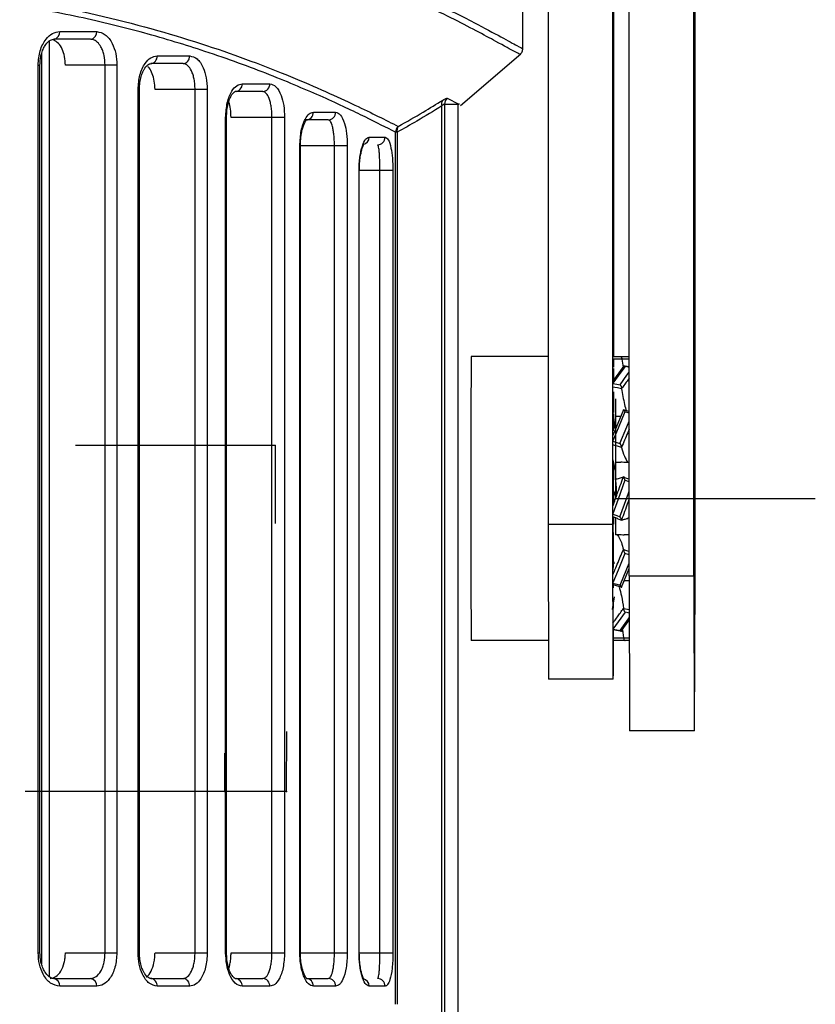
# Model space of a CAD drawing. Header units: millimetres. Extents: x -186 to 167, y -17 to 277.
# Tile 11 of 44: x -38 to -8, y 67 to 105. Entities that reach past the tile are written whole.
import ezdxf

# ---------------------------------------------------------------- set-up
doc = ezdxf.new("R2010")
doc.units = ezdxf.units.MM
doc.header["$PDSIZE"] = -1

msp = doc.modelspace()

# ---------------------------------------------------------------- linework, layer by layer
at = {"color": 7, "linetype": 'Continuous', "lineweight": 25}
for p, q in [((-14.788, 83.358), (-14.788, 172.358)), ((-12.288, 83.358), (-12.288, 172.358)), ((-12.238, 83.358), (-12.238, 172.358)), ((-17.935, 135.858), (-17.935, 85.358)), ((-15.435, 135.858), (-15.435, 85.358)), ((-15.391, 135.858), (-15.391, 91.858)), ((-18.913, 103.797), (-18.913, 133.858)), ((-36.854, 104.454), (-35.422, 104.454)), ((-37.27, 104.067), (-37.27, 67.845)), ((-35.662, 104.154), (-37.087, 104.154)), ((-37.561, 103.587), (-37.561, 68.325)), ((-33.079, 103.511), (-31.82, 103.511)), ((-21.331, 101.584), (-18.992, 103.592)), ((-37.691, 68.758), (-37.691, 103.154)), ((-37.691, 103.154), (-37.62, 103.154)), ((-37.62, 68.758), (-37.62, 103.154)), ((-34.64, 103.154), (-36.634, 103.154)), ((-35.096, 68.758), (-35.096, 103.154)), ((-34.64, 103.154), (-34.64, 68.758)), ((-32.077, 103.211), (-33.33, 103.211)), ((-29.789, 102.429), (-28.716, 102.429)), ((-33.82, 68.758), (-33.82, 102.211)), ((-33.82, 102.211), (-33.767, 102.211)), ((-33.767, 68.758), (-33.767, 102.211)), ((-31.137, 102.211), (-33.162, 102.211)), ((-31.611, 68.758), (-31.611, 102.211)), ((-31.137, 102.211), (-31.137, 68.758)), ((-28.988, 102.129), (-30.056, 102.129)), ((-22.05, 66.071), (-22.05, 101.569)), ((-21.943, 101.642), (-21.943, 66.071)), ((-21.943, 101.642), (-21.467, 101.638)), ((-21.943, 101.642), (-21.388, 101.64)), ((-21.838, 101.869), (-21.388, 101.64)), ((-21.413, 66.071), (-21.413, 101.638)), ((-21.369, 101.637), (-21.413, 101.637)), ((-21.378, 101.638), (-21.388, 101.64)), ((-30.426, 68.758), (-30.426, 101.129)), ((-30.426, 101.129), (-30.39, 101.129)), ((-30.39, 68.758), (-30.39, 101.129)), ((-28.142, 101.129), (-30.216, 101.129)), ((-28.63, 68.758), (-28.63, 101.129)), ((-28.142, 101.129), (-28.142, 68.758)), ((-27.027, 101.331), (-26.163, 101.331)), ((-26.447, 101.031), (-27.307, 101.031)), ((-24.865, 100.364), (-24.247, 100.364)), ((-23.842, 66.758), (-23.842, 100.552)), ((-23.78, 100.552), (-23.842, 100.552)), ((-23.78, 100.552), (-23.78, 66.758)), ((-27.551, 68.758), (-27.551, 100.031)), ((-25.712, 100.031), (-27.551, 100.031)), ((-27.528, 68.758), (-27.528, 100.031)), ((-26.211, 68.758), (-26.211, 100.031)), ((-25.712, 100.031), (-25.712, 68.758)), ((-25.257, 68.758), (-25.257, 99.064)), ((-23.942, 99.064), (-25.257, 99.064)), ((-25.246, 68.758), (-25.246, 99.064)), ((-24.45, 68.758), (-24.45, 99.064)), ((-23.942, 99.064), (-23.942, 68.758)), ((-17.935, 91.858), (-20.913, 91.858)), ((-15.414, 91.858), (-14.788, 91.858)), ((-15.391, 91.757), (-15.391, 91.442)), ((-15.076, 91.755), (-15.029, 91.452)), ((-14.991, 91.497), (-15.42, 90.907)), ((-15.391, 91.394), (-15.391, 90.948)), ((-14.788, 91.461), (-15.023, 91.503)), ((-15.391, 90.49), (-15.391, 89.692)), ((-15.01, 89.79), (-15.425, 88.8)), ((-15.319, 89.014), (-15.411, 89.686)), ((-15.031, 89.708), (-15.012, 89.781)), ((-14.788, 89.724), (-15.021, 89.797)), ((-15.005, 89.803), (-15.01, 89.791)), ((-15.391, 89.638), (-15.391, 89.529)), ((-15.391, 89.292), (-15.391, 89.088)), ((-15.32, 89.548), (-15.321, 89.066)), ((-15.32, 89.548), (-15.112, 89.548)), ((-15.314, 89.066), (-15.321, 89.066)), ((-15.321, 89.066), (-15.321, 89.049)), ((-15.321, 87.458), (-15.42, 87.891)), ((-15.323, 87.767), (-15.115, 87.767)), ((-14.842, 87.767), (-14.788, 87.767)), ((-15.391, 87.626), (-15.391, 87.076)), ((-15.254, 87.108), (-15.323, 87.108)), ((-15.322, 87.108), (-15.322, 86.804)), ((-15.305, 86.358), (-15.305, 87.119)), ((-14.966, 87.177), (-15.016, 87.195)), ((-15.391, 86.635), (-15.391, 86.154)), ((-15.304, 86.984), (-15.281, 86.459)), ((-14.788, 86.352), (-14.818, 86.268)), ((-15.421, 85.631), (-15.417, 83.589)), ((-15.409, 83.616), (-15.405, 85.622)), ((-15.391, 85.63), (-15.391, 85.358)), ((-15.227, 85.571), (-15.085, 85.52)), ((-14.842, 85.608), (-14.788, 85.608)), ((-17.935, 85.358), (-15.435, 85.358)), ((-17.935, 85.358), (-17.92, 79.358)), ((-15.435, 85.358), (-15.42, 79.358)), ((-15.254, 84.949), (-15.323, 84.949)), ((-14.788, 84.949), (-14.98, 84.949)), ((-15.401, 83.92), (-15.37, 83.846)), ((-15.086, 82.927), (-14.788, 83.644)), ((-14.788, 83.358), (-12.288, 83.358)), ((-14.788, 83.358), (-14.773, 77.358)), ((-12.288, 83.358), (-12.273, 77.358)), ((-12.253, 77.358), (-12.238, 83.358)), ((-15.424, 83.027), (-15.076, 82.918)), ((-15.394, 83.055), (-15.415, 82.899)), ((-15.392, 82.934), (-15.392, 83.055)), ((-15.085, 82.935), (-15.113, 82.943)), ((-15.092, 82.913), (-15.087, 82.925)), ((-14.987, 83.168), (-14.977, 83.167)), ((-14.788, 83.167), (-14.977, 83.167)), ((-15.375, 82.542), (-15.445, 82.055)), ((-15.393, 82.109), (-15.393, 82.355)), ((-15.418, 81.276), (-15.063, 81.212)), ((-15.095, 81.218), (-14.787, 81.647)), ((-15.046, 81.264), (-15.004, 80.96)), ((-17.93, 80.858), (-20.913, 80.858)), ((-14.786, 80.858), (-15.411, 80.858)), ((-15.406, 79.358), (-17.92, 79.358)), ((-12.253, 77.358), (-14.773, 77.358)), ((-37.691, 68.758), (-37.62, 68.758)), ((-36.634, 68.758), (-34.64, 68.758)), ((-33.82, 68.758), (-33.767, 68.758)), ((-33.162, 68.758), (-31.137, 68.758)), ((-30.426, 68.758), (-30.39, 68.758)), ((-30.216, 68.758), (-28.142, 68.758)), ((-27.551, 68.758), (-25.712, 68.758)), ((-25.257, 68.758), (-23.942, 68.758)), ((-37.087, 67.758), (-35.662, 67.758)), ((-33.33, 67.758), (-32.077, 67.758)), ((-30.056, 67.758), (-28.988, 67.758)), ((-27.307, 67.758), (-26.447, 67.758)), ((-35.422, 67.458), (-36.854, 67.458)), ((-31.82, 67.458), (-33.079, 67.458)), ((-28.716, 67.458), (-29.789, 67.458)), ((-26.163, 67.458), (-27.027, 67.458)), ((-24.247, 67.458), (-24.865, 67.458))]:
    msp.add_line(p, q, dxfattribs=at)
at = {"color": 7, "linetype": 'Continuous'}
for p, q in [((-15.313, 86.358), (-15.313, 90.225)), ((-28.513, 88.408), (-36.248, 88.408)), ((-28.513, 88.408), (-28.507, 85.391)), ((-15.313, 86.358), (-7.578, 86.358)), ((-28.063, 75.008), (-28.055, 77.325)), ((-30.463, 75.008), (-30.454, 76.489)), ((-30.463, 75.008), (-38.198, 75.008)), ((-28.063, 75.008), (-35.798, 75.008))]:
    msp.add_line(p, q, dxfattribs=at)
at = {"color": 7, "linetype": 'Continuous', "lineweight": 25, "flags": 128}
for points in [[(-15.076, 91.755), (-15.236, 91.756), (-15.34, 91.757), (-15.415, 91.757)], [(-14.947, 91.475), (-15.214, 91.107), (-15.421, 90.823)], [(-15.143, 90.767), (-14.875, 91.135), (-14.788, 91.255)], [(-14.788, 91.446), (-14.823, 91.453), (-14.947, 91.475)], [(-15.421, 90.817), (-15.267, 90.789), (-15.143, 90.767)], [(-15.083, 90.614), (-15.243, 90.643), (-15.346, 90.662), (-15.421, 90.676)], [(-14.952, 89.721), (-15.219, 89.083), (-15.425, 88.591)], [(-14.788, 89.67), (-14.828, 89.683), (-14.952, 89.721)], [(-15.418, 88.967), (-15.416, 89.412), (-15.413, 89.608)], [(-15.413, 89.608), (-15.41, 89.412), (-15.408, 88.976)], [(-15.147, 88.494), (-14.88, 89.132), (-14.788, 89.353)], [(-15.425, 88.581), (-15.271, 88.533), (-15.147, 88.494)], [(-15.087, 88.332), (-15.247, 88.382), (-15.35, 88.415), (-15.425, 88.439)], [(-15.323, 87.767), (-15.323, 87.686), (-15.323, 87.605), (-15.323, 87.523), (-15.323, 87.441), (-15.323, 87.358), (-15.323, 87.275), (-15.323, 87.192), (-15.323, 87.108)], [(-15.406, 87.671), (-15.405, 86.922), (-15.405, 86.11)], [(-14.955, 87.066), (-15.221, 86.33), (-15.427, 85.761)], [(-14.966, 87.177), (-14.855, 87.137), (-14.788, 87.112)], [(-14.788, 87.006), (-14.831, 87.021), (-14.955, 87.066)], [(-15.421, 86.063), (-15.421, 86.922), (-15.421, 86.994)], [(-15.148, 85.649), (-14.882, 86.386), (-14.788, 86.646)], [(-15.427, 85.75), (-15.272, 85.694), (-15.148, 85.649)], [(-15.227, 85.571), (-15.248, 85.579), (-15.351, 85.616), (-15.426, 85.643)], [(-15.323, 85.608), (-15.323, 85.524), (-15.323, 85.44), (-15.323, 85.357), (-15.323, 85.275), (-15.323, 85.192), (-15.323, 85.111), (-15.323, 85.029), (-15.323, 84.949)], [(-15.391, 83.686), (-15.391, 84.187), (-15.391, 85.042)], [(-15.014, 84.384), (-14.854, 84.333), (-14.788, 84.312)], [(-14.954, 84.221), (-15.219, 83.583), (-15.424, 83.091)], [(-14.788, 84.169), (-14.83, 84.183), (-14.954, 84.221)], [(-15.145, 82.994), (-14.88, 83.632), (-14.788, 83.854)], [(-15.424, 83.081), (-15.27, 83.033), (-15.145, 82.994)], [(-15.01, 82.102), (-14.85, 82.072), (-14.787, 82.06)], [(-14.95, 81.949), (-15.214, 81.581), (-15.418, 81.296)], [(-15.14, 81.24), (-14.875, 81.609), (-14.787, 81.731)], [(-14.787, 81.92), (-14.825, 81.926), (-14.95, 81.949)], [(-15.418, 81.29), (-15.264, 81.263), (-15.14, 81.24)], [(-15.004, 80.96), (-14.844, 80.959), (-14.786, 80.959)]]:
    msp.add_lwpolyline(points, dxfattribs=at)
at = {"color": 7, "linetype": 'Continuous', "lineweight": 25}
for centre, radius, start, end in [((-37.126, 104.424), 0.273, 278.058, 6.2523), ((-35.696, 104.427), 0.275, 277.0537, 5.6368), ((-33.357, 103.489), 0.279, 275.5084, 4.6103), ((-32.1, 103.491), 0.281, 274.7247, 4.0502), ((-30.073, 102.413), 0.285, 273.5257, 3.1374), ((-29.003, 102.415), 0.287, 272.9233, 2.6516), ((-21.814, 101.643), 0.248, 142.2345, 197.4752), ((-21.64, 101.64), 0.303, 130.846, 179.4786), ((-27.317, 101.322), 0.291, 272.0155, 1.8828), ((-26.455, 101.324), 0.293, 271.57, 1.4884), ((-23.537, 100.547), 0.305, 131.0271, 179.0955), ((-23.53, 100.622), 0.259, 143.1704, 195.6128), ((-25.163, 100.361), 0.298, 283.0873, 0.5535), ((-24.543, 100.361), 0.297, 270.6247, 0.6113), ((875.801, 86.358), 896.731, 179.64858, 180.35142), ((463.046, 86.358), 475.319, 179.62632, 180.37368), ((-487.572, 86.358), 475.319, 359.62632, 0.37368), ((-180.166, 81.246), 164.771, 359.34348, 0.00494), ((-37.126, 67.487), 0.273, 353.7477, 81.942), ((-35.696, 67.485), 0.275, 354.3632, 82.9463), ((-33.357, 67.48), 0.279, 355.3897, 84.4916), ((-32.1, 67.478), 0.281, 355.9498, 85.2753), ((-30.073, 67.473), 0.285, 356.8626, 86.4743), ((-29.003, 67.471), 0.287, 357.3484, 87.0767), ((-27.317, 67.467), 0.291, 358.1172, 87.9845), ((-26.455, 67.465), 0.293, 358.5116, 88.43), ((-25.162, 67.462), 0.297, 359.2415, 76.9612), ((-24.543, 67.461), 0.297, 359.3887, 89.3753)]:
    msp.add_arc(centre, radius, start, end, dxfattribs=at)
for points, knots in [([(-107.031, 107.952), (-105.336, 107.783), (-101.952, 107.446), (-96.773, 107.055), (-91.974, 106.815), (-87.594, 106.712), (-83.632, 106.711), (-79.67, 106.803), (-76.334, 106.955), (-73.572, 107.126), (-71.372, 107.285), (-69.147, 107.467), (-66.926, 107.67), (-64.819, 107.877), (-62.664, 108.101), (-60.409, 108.345), (-58.255, 108.582), (-56.194, 108.809), (-54.306, 109.011), (-52.339, 109.211), (-50.408, 109.392), (-48.516, 109.547), (-45.827, 109.725), (-42.479, 109.835), (-38.598, 109.738), (-35.624, 109.454), (-33.394, 109.112), (-31.792, 108.803), (-30.286, 108.454), (-28.88, 108.074), (-27.547, 107.665), (-26.174, 107.194), (-24.844, 106.683), (-23.607, 106.16), (-22.537, 105.672), (-21.597, 105.214), (-20.598, 104.703), (-19.708, 104.22), (-19.048, 103.86), (-18.958, 103.819), (-18.913, 103.797)], [0, 0, 0, 0, 0.042238, 0.084319, 0.125257, 0.156797, 0.188047, 0.218898, 0.250614, 0.267502, 0.285222, 0.303775, 0.321696, 0.339845, 0.356138, 0.375844, 0.397216, 0.411842, 0.429938, 0.447499, 0.465173, 0.483256, 0.500793, 0.542612, 0.583498, 0.625014, 0.645666, 0.666462, 0.687765, 0.708067, 0.728367, 0.750221, 0.777184, 0.801641, 0.826006, 0.850712, 0.875385, 0.917527, 0.958007, 1, 1, 1, 1]), ([(-19.042, 103.583), (-19.074, 103.597), (-19.142, 103.627), (-19.965, 104.079), (-21.558, 104.94), (-24.174, 106.181), (-27.617, 107.5), (-31.852, 108.659), (-36.836, 109.431), (-42.511, 109.657), (-48.777, 109.35), (-55.535, 108.653), (-62.702, 107.833), (-70.194, 107.092), (-77.939, 106.555), (-83.182, 106.49), (-85.805, 106.457)], [0, 0, 0, 0, 0.050454, 0.106164, 0.180376, 0.255284, 0.32977, 0.404385, 0.478837, 0.552592, 0.627001, 0.701505, 0.775662, 0.850441, 0.925164, 1, 1, 1, 1]), ([(-23.842, 100.552), (-24.203, 100.735), (-24.923, 101.102), (-26.586, 101.89), (-28.655, 102.772), (-31.011, 103.638), (-33.516, 104.401), (-36.08, 105.033), (-38.855, 105.549), (-41.877, 105.927), (-45.12, 106.133), (-48.544, 106.178), (-52.122, 106.065), (-55.793, 105.822), (-59.768, 105.492), (-63.744, 105.135), (-67.621, 104.805), (-71.156, 104.535), (-74.694, 104.308), (-78.322, 104.137), (-81.975, 104.03), (-86.39, 103.985), (-91.648, 104.075), (-96.311, 104.299), (-99.606, 104.514), (-101.422, 104.645), (-103.218, 104.786), (-105.062, 104.938), (-107.206, 105.123), (-109.324, 105.31), (-111.221, 105.477), (-112.937, 105.625), (-114.638, 105.763), (-116.441, 105.897), (-118.946, 106.056), (-122.159, 106.18), (-125.485, 106.144), (-128.224, 105.991), (-130.441, 105.775), (-132.539, 105.476), (-134.533, 105.105), (-136.371, 104.683), (-138.122, 104.206), (-139.872, 103.658), (-141.548, 103.055), (-143.049, 102.451), (-144.341, 101.883), (-145.443, 101.363), (-146.373, 100.899), (-146.815, 100.667), (-147.036, 100.552)], [0, 0, 0, 0, 0.031377, 0.062613, 0.093952, 0.125314, 0.150963, 0.175676, 0.20048, 0.225143, 0.250218, 0.275016, 0.299265, 0.323869, 0.347483, 0.375029, 0.397276, 0.417251, 0.437499, 0.458952, 0.479779, 0.499986, 0.534214, 0.569411, 0.580305, 0.591813, 0.60139, 0.612212, 0.624854, 0.640217, 0.651146, 0.660274, 0.67264, 0.683771, 0.695428, 0.722372, 0.749626, 0.767459, 0.785029, 0.802858, 0.820608, 0.838662, 0.855629, 0.874605, 0.897103, 0.91763, 0.937344, 0.958701, 0.979398, 1, 1, 1, 1]), ([(-85.787, 104.264), (-83.348, 104.29), (-78.447, 104.342), (-71.199, 104.763), (-64.149, 105.34), (-57.388, 105.95), (-51.009, 106.396), (-45.097, 106.415), (-39.748, 105.972), (-35.047, 105.083), (-31.04, 103.926), (-27.791, 102.695), (-25.245, 101.541), (-24.24, 101.032), (-23.737, 100.777)], [0, 0, 0, 0, 0.082766, 0.166311, 0.249538, 0.332695, 0.416463, 0.499377, 0.58239, 0.66618, 0.749386, 0.832914, 0.916439, 1, 1, 1, 1]), ([(-37.691, 103.154), (-37.675, 103.345), (-37.643, 103.728), (-37.416, 104.155), (-37.14, 104.409), (-36.95, 104.439), (-36.854, 104.454)], [0, 0, 0, 0, 0.279526, 0.558819, 0.778889, 1, 1, 1, 1]), ([(-35.422, 104.454), (-35.307, 104.43), (-35.077, 104.381), (-34.821, 104.037), (-34.667, 103.608), (-34.649, 103.305), (-34.64, 103.154)], [0, 0, 0, 0, 0.279672, 0.559029, 0.778999, 1, 1, 1, 1]), ([(-37.62, 103.154), (-37.617, 103.237), (-37.61, 103.4), (-37.559, 103.621), (-37.488, 103.806), (-37.377, 103.992), (-37.221, 104.141), (-37.102, 104.153), (-37.045, 104.159)], [0, 0, 0, 0, 0.150202, 0.292877, 0.427852, 0.556017, 0.790218, 1, 1, 1, 1]), ([(-36.634, 103.154), (-36.64, 103.265), (-36.653, 103.488), (-36.753, 103.783), (-36.9, 104.017), (-37.027, 104.09), (-37.091, 104.127)], [0, 0, 0, 0, 0.248431, 0.496805, 0.746798, 1, 1, 1, 1]), ([(-35.096, 103.154), (-35.103, 103.281), (-35.115, 103.475), (-35.185, 103.709), (-35.268, 103.891), (-35.377, 104.033), (-35.515, 104.134), (-35.61, 104.147), (-35.662, 104.154)], [0, 0, 0, 0, 0.239104, 0.366866, 0.499941, 0.684152, 0.825717, 1, 1, 1, 1]), ([(-19.017, 103.57), (-19.002, 103.585), (-18.971, 103.615), (-18.938, 103.671), (-18.917, 103.733), (-18.914, 103.776), (-18.913, 103.798)], [0, 0, 0, 0, 0.247224, 0.500003, 0.752781, 1, 1, 1, 1]), ([(-33.82, 102.211), (-33.805, 102.404), (-33.776, 102.79), (-33.573, 103.216), (-33.329, 103.467), (-33.163, 103.496), (-33.079, 103.511)], [0, 0, 0, 0, 0.279503, 0.558708, 0.778848, 1, 1, 1, 1]), ([(-31.82, 103.511), (-31.72, 103.487), (-31.521, 103.44), (-31.298, 103.1), (-31.162, 102.67), (-31.146, 102.364), (-31.137, 102.211)], [0, 0, 0, 0, 0.279783, 0.558981, 0.779119, 1, 1, 1, 1]), ([(-33.583, 102.989), (-33.575, 103.004), (-33.523, 103.103), (-33.411, 103.204), (-33.325, 103.212), (-33.285, 103.216)], [0, 0, 0, 0, 0.085659, 0.576973, 1, 1, 1, 1]), ([(-33.162, 102.211), (-33.168, 102.321), (-33.178, 102.54), (-33.263, 102.827), (-33.356, 103.02), (-33.428, 103.076), (-33.447, 103.091)], [0, 0, 0, 0, 0.294433, 0.588689, 0.887913, 1, 1, 1, 1]), ([(-31.611, 102.211), (-31.612, 102.278), (-31.616, 102.413), (-31.644, 102.603), (-31.688, 102.779), (-31.766, 102.981), (-31.862, 103.114), (-31.976, 103.196), (-32.037, 103.205), (-32.077, 103.211)], [0, 0, 0, 0, 0.1239874, 0.2507627, 0.3715419, 0.5007231, 0.7497637, 0.8359367, 1, 1, 1, 1]), ([(-33.767, 102.211), (-33.764, 102.301), (-33.757, 102.475), (-33.707, 102.706), (-33.647, 102.88), (-33.601, 102.958), (-33.583, 102.989)], [0, 0, 0, 0, 0.296361, 0.574199, 0.83379, 1, 1, 1, 1]), ([(-30.426, 101.129), (-30.413, 101.325), (-30.387, 101.716), (-30.209, 102.141), (-30.001, 102.386), (-29.86, 102.414), (-29.789, 102.429)], [0, 0, 0, 0, 0.279346, 0.558547, 0.778834, 1, 1, 1, 1]), ([(-28.716, 102.429), (-28.633, 102.406), (-28.468, 102.36), (-28.28, 102.028), (-28.163, 101.596), (-28.149, 101.285), (-28.142, 101.129)], [0, 0, 0, 0, 0.280006, 0.559267, 0.779348, 1, 1, 1, 1]), ([(-30.39, 101.129), (-30.387, 101.222), (-30.381, 101.402), (-30.336, 101.641), (-30.277, 101.83), (-30.193, 102.011), (-30.132, 102.069), (-30.093, 102.106)], [0, 0, 0, 0, 0.198504, 0.384636, 0.558781, 0.720868, 1, 1, 1, 1]), ([(-30.093, 102.106), (-30.092, 102.108), (-30.056, 102.153), (-30.031, 102.143), (-30.007, 102.134)], [0, 0, 0, 0, 0.042503, 1, 1, 1, 1]), ([(-28.63, 101.129), (-28.631, 101.197), (-28.634, 101.336), (-28.657, 101.53), (-28.691, 101.708), (-28.752, 101.908), (-28.827, 102.038), (-28.913, 102.115), (-28.959, 102.123), (-28.988, 102.129)], [0, 0, 0, 0, 0.123565, 0.250627, 0.3708, 0.500609, 0.749742, 0.842024, 1, 1, 1, 1]), ([(-30.216, 101.129), (-30.221, 101.234), (-30.231, 101.443), (-30.269, 101.652), (-30.302, 101.728), (-30.303, 101.731)], [0, 0, 0, 0, 0.486883, 0.973205, 1, 1, 1, 1]), ([(-22.05, 101.569), (-22.371, 101.372), (-22.945, 101.021), (-23.525, 100.695), (-23.78, 100.552)], [0, 0, 0, 0, 0.5599951, 1, 1, 1, 1]), ([(-23.737, 100.777), (-23.413, 100.961), (-22.835, 101.288), (-22.262, 101.64), (-22.01, 101.795)], [0, 0, 0, 0, 0.559996, 1, 1, 1, 1]), ([(-21.943, 101.642), (-21.946, 101.643), (-21.954, 101.646), (-21.986, 101.629), (-22.024, 101.593), (-22.05, 101.569)], [0, 0, 0, 0, 0.234944, 0.475405, 1, 1, 1, 1]), ([(-22.01, 101.795), (-21.964, 101.822), (-21.881, 101.87), (-21.851, 101.869), (-21.838, 101.869)], [0, 0, 0, 0, 0.559916, 1, 1, 1, 1]), ([(-27.551, 100.031), (-27.539, 100.231), (-27.516, 100.631), (-27.366, 101.053), (-27.196, 101.29), (-27.083, 101.318), (-27.027, 101.331)], [0, 0, 0, 0, 0.279102, 0.55839, 0.778951, 1, 1, 1, 1]), ([(-26.163, 101.331), (-26.099, 101.31), (-25.971, 101.266), (-25.824, 100.943), (-25.729, 100.511), (-25.718, 100.191), (-25.712, 100.031)], [0, 0, 0, 0, 0.280204, 0.559819, 0.77962, 1, 1, 1, 1]), ([(-27.528, 100.031), (-27.527, 100.094), (-27.524, 100.225), (-27.504, 100.417), (-27.471, 100.603), (-27.426, 100.768), (-27.375, 100.9), (-27.304, 101.028), (-27.276, 101.033), (-27.256, 101.036)], [0, 0, 0, 0, 0.101119, 0.209797, 0.325252, 0.447608, 0.57616, 0.711333, 1, 1, 1, 1]), ([(-26.211, 100.031), (-26.212, 100.102), (-26.214, 100.247), (-26.23, 100.446), (-26.253, 100.625), (-26.294, 100.821), (-26.358, 100.994), (-26.418, 101.019), (-26.447, 101.031)], [0, 0, 0, 0, 0.123002, 0.250817, 0.37005, 0.500996, 0.750291, 1, 1, 1, 1]), ([(-25.257, 99.064), (-25.255, 99.156), (-25.252, 99.34), (-25.224, 99.599), (-25.183, 99.831), (-25.112, 100.087), (-25.003, 100.315), (-24.911, 100.348), (-24.865, 100.364)], [0, 0, 0, 0, 0.124338, 0.250394, 0.373787, 0.500791, 0.750444, 1, 1, 1, 1]), ([(-24.247, 100.364), (-24.204, 100.344), (-24.119, 100.303), (-24.021, 99.996), (-23.955, 99.564), (-23.947, 99.23), (-23.942, 99.064)], [0, 0, 0, 0, 0.279472, 0.55892, 0.779703, 1, 1, 1, 1]), ([(-25.246, 99.064), (-25.244, 99.16), (-25.239, 99.349), (-25.21, 99.599), (-25.172, 99.797), (-25.123, 99.98), (-25.076, 100.072), (-25.088, 100.068), (-25.091, 100.067)], [0, 0, 0, 0, 0.1689851, 0.3309106, 0.4861138, 0.6347201, 0.9108969, 1, 1, 1, 1]), ([(-24.45, 99.064), (-24.45, 99.139), (-24.451, 99.293), (-24.457, 99.499), (-24.465, 99.678), (-24.48, 99.868), (-24.504, 100.029), (-24.528, 100.052), (-24.54, 100.064)], [0, 0, 0, 0, 0.121979, 0.251107, 0.369091, 0.501756, 0.750864, 1, 1, 1, 1]), ([(-15.136, 91.858), (-15.134, 91.858), (-15.128, 91.857), (-15.114, 91.852), (-15.1, 91.84), (-15.089, 91.82), (-15.082, 91.801), (-15.078, 91.782), (-15.077, 91.768), (-15.077, 91.761)], [0, 0, 0, 0, 0.083899, 0.250615, 0.499828, 0.646141, 0.77788, 0.895317, 1, 1, 1, 1]), ([(-15.077, 91.761), (-15.077, 91.76), (-15.077, 91.758), (-15.076, 91.756), (-15.076, 91.755)], [0, 0, 0, 0, 0.56, 1, 1, 1, 1]), ([(-14.788, 91.758), (-14.804, 91.758), (-14.86, 91.759), (-14.956, 91.76), (-15.036, 91.761), (-15.077, 91.761)], [0, 0, 0, 0, 0.166653, 0.583327, 1, 1, 1, 1]), ([(-15.006, 91.456), (-15.006, 91.461), (-15.005, 91.472), (-15, 91.484), (-14.994, 91.493), (-14.983, 91.498), (-14.969, 91.494), (-14.956, 91.484), (-14.949, 91.478), (-14.947, 91.475)], [0, 0, 0, 0, 0.104509, 0.221957, 0.353791, 0.500179, 0.749405, 0.909785, 1, 1, 1, 1]), ([(-14.788, 91.022), (-14.806, 90.997), (-14.864, 90.917), (-14.963, 90.783), (-15.043, 90.674), (-15.083, 90.619)], [0, 0, 0, 0, 0.185424, 0.592712, 1, 1, 1, 1]), ([(-15.143, 90.767), (-15.141, 90.764), (-15.134, 90.757), (-15.121, 90.738), (-15.107, 90.712), (-15.095, 90.683), (-15.088, 90.66), (-15.084, 90.638), (-15.083, 90.625), (-15.083, 90.619)], [0, 0, 0, 0, 0.083899, 0.250615, 0.499828, 0.646141, 0.77788, 0.895317, 1, 1, 1, 1]), ([(-15.083, 90.619), (-15.083, 90.618), (-15.083, 90.616), (-15.083, 90.614), (-15.083, 90.614)], [0, 0, 0, 0, 0.56, 1, 1, 1, 1]), ([(-15.083, 90.614), (-15.05, 90.409), (-15.004, 90.115), (-14.922, 89.832), (-14.897, 89.745)], [0, 0, 0, 0, 0.695275, 1, 1, 1, 1]), ([(-15.012, 89.784), (-15.012, 89.786), (-15.011, 89.792), (-15.006, 89.794), (-14.999, 89.79), (-14.988, 89.779), (-14.974, 89.759), (-14.961, 89.738), (-14.955, 89.726), (-14.952, 89.721)], [0, 0, 0, 0, 0.104509, 0.221957, 0.353791, 0.500179, 0.749405, 0.909785, 1, 1, 1, 1]), ([(-15.012, 89.784), (-15.012, 89.783), (-15.012, 89.782), (-15.012, 89.781), (-15.012, 89.781)], [0, 0, 0, 0, 0.56, 1, 1, 1, 1]), ([(-14.788, 89.048), (-14.807, 89.001), (-14.867, 88.858), (-14.967, 88.621), (-15.047, 88.43), (-15.087, 88.335)], [0, 0, 0, 0, 0.198639, 0.599319, 1, 1, 1, 1]), ([(-15.147, 88.494), (-15.145, 88.49), (-15.138, 88.477), (-15.125, 88.451), (-15.111, 88.418), (-15.1, 88.388), (-15.093, 88.366), (-15.088, 88.347), (-15.087, 88.339), (-15.087, 88.335)], [0, 0, 0, 0, 0.083899, 0.250615, 0.499828, 0.646141, 0.77788, 0.895317, 1, 1, 1, 1]), ([(-15.087, 88.335), (-15.087, 88.334), (-15.087, 88.333), (-15.087, 88.332), (-15.087, 88.332)], [0, 0, 0, 0, 0.56, 1, 1, 1, 1]), ([(-15.087, 88.332), (-15.053, 88.219), (-14.993, 88.017), (-14.889, 87.831), (-14.843, 87.748)], [0, 0, 0, 0, 0.55797, 1, 1, 1, 1]), ([(-14.843, 87.748), (-14.894, 87.752), (-14.984, 87.758), (-15.075, 87.764), (-15.115, 87.767)], [0, 0, 0, 0, 0.56, 1, 1, 1, 1]), ([(-14.842, 87.767), (-14.842, 87.763), (-14.842, 87.757), (-14.843, 87.751), (-14.843, 87.748)], [0, 0, 0, 0, 0.56, 1, 1, 1, 1]), ([(-15.285, 86.447), (-15.275, 86.476), (-15.224, 86.614), (-15.134, 86.863), (-15.055, 87.084), (-15.015, 87.194)], [0, 0, 0, 0, 0.114687, 0.557343, 1, 1, 1, 1]), ([(-15.254, 87.108), (-15.254, 87.111), (-15.254, 87.118), (-15.253, 87.124), (-15.253, 87.127)], [0, 0, 0, 0, 0.56, 1, 1, 1, 1]), ([(-15.253, 87.127), (-15.194, 87.144), (-15.089, 87.173), (-15.037, 87.188), (-15.015, 87.194)], [0, 0, 0, 0, 0.562284, 1, 1, 1, 1]), ([(-15.015, 87.194), (-15.015, 87.194), (-15.015, 87.194), (-15.015, 87.194), (-15.015, 87.194)], [0, 0, 0, 0, 0.56, 1, 1, 1, 1]), ([(-15.015, 87.194), (-15.014, 87.193), (-15.013, 87.192), (-15.009, 87.182), (-15.002, 87.168), (-14.991, 87.143), (-14.977, 87.113), (-14.964, 87.085), (-14.957, 87.071), (-14.955, 87.066)], [0, 0, 0, 0, 0.1045085, 0.2219573, 0.3537906, 0.5001793, 0.7494047, 0.9097847, 1, 1, 1, 1]), ([(-15.4, 86.66), (-15.382, 86.611), (-15.35, 86.523), (-15.318, 86.435), (-15.304, 86.396)], [0, 0, 0, 0, 0.554655, 1, 1, 1, 1]), ([(-15.426, 86.056), (-15.409, 86.104), (-15.362, 86.235), (-15.314, 86.365), (-15.285, 86.447)], [0, 0, 0, 0, 0.373864, 1, 1, 1, 1]), ([(-14.818, 86.268), (-14.828, 86.24), (-14.878, 86.101), (-14.968, 85.852), (-15.048, 85.631), (-15.088, 85.521)], [0, 0, 0, 0, 0.114687, 0.557343, 1, 1, 1, 1]), ([(-15.148, 85.649), (-15.146, 85.644), (-15.139, 85.63), (-15.126, 85.602), (-15.112, 85.572), (-15.1, 85.548), (-15.093, 85.533), (-15.089, 85.524), (-15.088, 85.522), (-15.088, 85.521)], [0, 0, 0, 0, 0.083899, 0.250615, 0.499828, 0.646141, 0.77788, 0.895317, 1, 1, 1, 1]), ([(-15.088, 85.521), (-15.054, 85.53), (-14.993, 85.547), (-14.889, 85.576), (-14.843, 85.588)], [0, 0, 0, 0, 0.55797, 1, 1, 1, 1]), ([(-15.088, 85.521), (-15.088, 85.521), (-15.088, 85.521), (-15.088, 85.521), (-15.088, 85.521)], [0, 0, 0, 0, 0.56, 1, 1, 1, 1]), ([(-14.842, 85.608), (-14.842, 85.604), (-14.843, 85.598), (-14.843, 85.591), (-14.843, 85.588)], [0, 0, 0, 0, 0.56, 1, 1, 1, 1]), ([(-15.254, 84.949), (-15.253, 84.952), (-15.253, 84.958), (-15.253, 84.965), (-15.253, 84.967)], [0, 0, 0, 0, 0.56, 1, 1, 1, 1]), ([(-15.253, 84.967), (-15.194, 84.863), (-15.088, 84.677), (-15.037, 84.473), (-15.014, 84.384)], [0, 0, 0, 0, 0.5622836, 1, 1, 1, 1]), ([(-15.253, 84.967), (-15.202, 84.964), (-15.111, 84.958), (-15.02, 84.951), (-14.98, 84.949)], [0, 0, 0, 0, 0.56, 1, 1, 1, 1]), ([(-15.424, 83.397), (-15.407, 83.439), (-15.349, 83.576), (-15.252, 83.809), (-15.133, 84.095), (-15.054, 84.285), (-15.014, 84.38)], [0, 0, 0, 0, 0.128514, 0.419009, 0.709505, 1, 1, 1, 1]), ([(-15.014, 84.38), (-15.014, 84.381), (-15.014, 84.382), (-15.014, 84.383), (-15.014, 84.384)], [0, 0, 0, 0, 0.56, 1, 1, 1, 1]), ([(-15.014, 84.38), (-15.014, 84.376), (-15.013, 84.368), (-15.008, 84.35), (-15.001, 84.328), (-14.99, 84.297), (-14.976, 84.265), (-14.963, 84.238), (-14.956, 84.226), (-14.954, 84.221)], [0, 0, 0, 0, 0.104509, 0.221957, 0.353791, 0.500179, 0.749405, 0.909785, 1, 1, 1, 1]), ([(-15.179, 82.918), (-15.146, 82.806), (-15.069, 82.541), (-15.032, 82.263), (-15.01, 82.102)], [0, 0, 0, 0, 0.419048, 1, 1, 1, 1]), ([(-15.145, 82.994), (-15.143, 82.99), (-15.137, 82.978), (-15.123, 82.956), (-15.109, 82.937), (-15.098, 82.925), (-15.09, 82.922), (-15.086, 82.924), (-15.085, 82.929), (-15.085, 82.931)], [0, 0, 0, 0, 0.083899, 0.250615, 0.499828, 0.646141, 0.77788, 0.895317, 1, 1, 1, 1]), ([(-15.085, 82.931), (-15.085, 82.932), (-15.085, 82.933), (-15.085, 82.934), (-15.085, 82.935)], [0, 0, 0, 0, 0.56, 1, 1, 1, 1]), ([(-15.419, 81.532), (-15.401, 81.556), (-15.344, 81.635), (-15.248, 81.768), (-15.129, 81.932), (-15.05, 82.042), (-15.01, 82.096)], [0, 0, 0, 0, 0.128514, 0.419009, 0.709505, 1, 1, 1, 1]), ([(-15.01, 82.096), (-15.01, 82.097), (-15.01, 82.099), (-15.01, 82.101), (-15.01, 82.102)], [0, 0, 0, 0, 0.56, 1, 1, 1, 1]), ([(-15.01, 82.096), (-15.009, 82.09), (-15.009, 82.078), (-15.004, 82.056), (-14.997, 82.032), (-14.986, 82.003), (-14.972, 81.977), (-14.959, 81.959), (-14.952, 81.952), (-14.95, 81.949)], [0, 0, 0, 0, 0.104509, 0.221957, 0.353791, 0.500179, 0.749405, 0.909785, 1, 1, 1, 1]), ([(-15.412, 80.959), (-15.395, 80.959), (-15.338, 80.958), (-15.241, 80.957), (-15.122, 80.956), (-15.043, 80.955), (-15.003, 80.954)], [0, 0, 0, 0, 0.128514, 0.419009, 0.709505, 1, 1, 1, 1]), ([(-15.14, 81.24), (-15.138, 81.238), (-15.131, 81.231), (-15.118, 81.222), (-15.104, 81.218), (-15.092, 81.222), (-15.085, 81.231), (-15.081, 81.244), (-15.08, 81.255), (-15.079, 81.26)], [0, 0, 0, 0, 0.083899, 0.250615, 0.499828, 0.646141, 0.77788, 0.895317, 1, 1, 1, 1]), ([(-15.003, 80.954), (-15.004, 80.955), (-15.004, 80.957), (-15.004, 80.959), (-15.004, 80.96)], [0, 0, 0, 0, 0.56, 1, 1, 1, 1]), ([(-15.003, 80.954), (-15.003, 80.948), (-15.002, 80.934), (-14.997, 80.914), (-14.991, 80.895), (-14.979, 80.876), (-14.965, 80.863), (-14.952, 80.858), (-14.946, 80.858), (-14.943, 80.858)], [0, 0, 0, 0, 0.1045085, 0.2219573, 0.3537906, 0.5001793, 0.7494047, 0.9097847, 1, 1, 1, 1]), ([(-36.854, 67.458), (-36.975, 67.482), (-37.218, 67.53), (-37.494, 67.876), (-37.661, 68.305), (-37.681, 68.607), (-37.691, 68.758)], [0, 0, 0, 0, 0.279637, 0.558962, 0.778961, 1, 1, 1, 1]), ([(-37.045, 67.753), (-37.101, 67.758), (-37.221, 67.771), (-37.377, 67.919), (-37.488, 68.105), (-37.559, 68.29), (-37.61, 68.511), (-37.617, 68.674), (-37.62, 68.758)], [0, 0, 0, 0, 0.209252, 0.443613, 0.571617, 0.706808, 0.849154, 1, 1, 1, 1]), ([(-37.23, 67.758), (-37.152, 67.773), (-36.996, 67.802), (-36.798, 68.031), (-36.688, 68.308), (-36.641, 68.56), (-36.636, 68.692), (-36.634, 68.758)], [0, 0, 0, 0, 0.249773, 0.499321, 0.748387, 0.874942, 1, 1, 1, 1]), ([(-35.662, 67.758), (-35.587, 67.772), (-35.438, 67.802), (-35.28, 67.996), (-35.185, 68.202), (-35.115, 68.436), (-35.103, 68.631), (-35.096, 68.758)], [0, 0, 0, 0, 0.250294, 0.499677, 0.632828, 0.760678, 1, 1, 1, 1]), ([(-34.64, 68.758), (-34.654, 68.565), (-34.684, 68.181), (-34.893, 67.755), (-35.15, 67.503), (-35.331, 67.473), (-35.422, 67.458)], [0, 0, 0, 0, 0.279538, 0.558771, 0.778875, 1, 1, 1, 1]), ([(-33.079, 67.458), (-33.185, 67.481), (-33.397, 67.529), (-33.642, 67.872), (-33.792, 68.302), (-33.81, 68.605), (-33.82, 68.758)], [0, 0, 0, 0, 0.279723, 0.559074, 0.779023, 1, 1, 1, 1]), ([(-33.584, 67.981), (-33.602, 68.011), (-33.647, 68.089), (-33.706, 68.262), (-33.757, 68.493), (-33.764, 68.667), (-33.767, 68.758)], [0, 0, 0, 0, 0.16318, 0.423457, 0.70131, 1, 1, 1, 1]), ([(-33.505, 67.823), (-33.497, 67.826), (-33.424, 67.851), (-33.308, 68.034), (-33.21, 68.303), (-33.169, 68.558), (-33.164, 68.691), (-33.162, 68.758)], [0, 0, 0, 0, 0.035367, 0.356321, 0.676721, 0.839401, 1, 1, 1, 1]), ([(-32.077, 67.758), (-32.037, 67.764), (-31.976, 67.773), (-31.862, 67.855), (-31.766, 67.988), (-31.688, 68.19), (-31.644, 68.366), (-31.616, 68.556), (-31.612, 68.691), (-31.611, 68.758)], [0, 0, 0, 0, 0.1643383, 0.2507951, 0.4997262, 0.6289126, 0.7497637, 0.8762528, 1, 1, 1, 1]), ([(-31.137, 68.758), (-31.151, 68.563), (-31.177, 68.175), (-31.361, 67.75), (-31.585, 67.502), (-31.741, 67.472), (-31.82, 67.458)], [0, 0, 0, 0, 0.279406, 0.558635, 0.778847, 1, 1, 1, 1]), ([(-29.789, 67.458), (-29.879, 67.481), (-30.058, 67.527), (-30.27, 67.864), (-30.402, 68.295), (-30.418, 68.603), (-30.426, 68.758)], [0, 0, 0, 0, 0.279864, 0.55905, 0.779173, 1, 1, 1, 1]), ([(-30.093, 67.779), (-30.131, 67.816), (-30.192, 67.875), (-30.277, 68.055), (-30.336, 68.244), (-30.381, 68.483), (-30.387, 68.664), (-30.39, 68.758)], [0, 0, 0, 0, 0.279226, 0.441378, 0.615205, 0.8008, 1, 1, 1, 1]), ([(-30.304, 68.156), (-30.3, 68.166), (-30.277, 68.226), (-30.249, 68.361), (-30.221, 68.553), (-30.218, 68.69), (-30.216, 68.758)], [0, 0, 0, 0, 0.069113, 0.377354, 0.689699, 1, 1, 1, 1]), ([(-28.988, 67.758), (-28.959, 67.763), (-28.913, 67.771), (-28.827, 67.849), (-28.752, 67.979), (-28.691, 68.179), (-28.656, 68.357), (-28.634, 68.551), (-28.631, 68.689), (-28.63, 68.758)], [0, 0, 0, 0, 0.1582303, 0.2507456, 0.4998647, 0.6296523, 0.7498724, 0.876661, 1, 1, 1, 1]), ([(-28.142, 68.758), (-28.154, 68.56), (-28.177, 68.164), (-28.334, 67.742), (-28.521, 67.5), (-28.651, 67.472), (-28.716, 67.458)], [0, 0, 0, 0, 0.279191, 0.558475, 0.778895, 1, 1, 1, 1]), ([(-27.027, 67.458), (-27.091, 67.475), (-27.219, 67.51), (-27.365, 67.747), (-27.457, 68.005), (-27.509, 68.236), (-27.544, 68.489), (-27.548, 68.668), (-27.551, 68.758)], [0, 0, 0, 0, 0.249552, 0.498725, 0.624906, 0.749015, 0.874961, 1, 1, 1, 1]), ([(-27.256, 67.753), (-27.264, 67.75), (-27.283, 67.745), (-27.36, 67.853), (-27.429, 68.029), (-27.48, 68.222), (-27.52, 68.47), (-27.525, 68.66), (-27.528, 68.758)], [0, 0, 0, 0, 0.199035, 0.428889, 0.557666, 0.695214, 0.842357, 1, 1, 1, 1]), ([(-26.447, 67.758), (-26.417, 67.77), (-26.358, 67.795), (-26.293, 67.968), (-26.253, 68.164), (-26.229, 68.343), (-26.214, 68.542), (-26.212, 68.687), (-26.211, 68.758)], [0, 0, 0, 0, 0.249935, 0.499589, 0.630551, 0.749861, 0.877305, 1, 1, 1, 1]), ([(-25.712, 68.758), (-25.721, 68.555), (-25.74, 68.149), (-25.866, 67.731), (-26.011, 67.498), (-26.112, 67.471), (-26.163, 67.458)], [0, 0, 0, 0, 0.278874, 0.558391, 0.779184, 1, 1, 1, 1]), ([(-24.865, 67.458), (-24.917, 67.478), (-25.02, 67.519), (-25.151, 67.835), (-25.24, 68.27), (-25.251, 68.595), (-25.257, 68.758)], [0, 0, 0, 0, 0.279473, 0.559389, 0.779518, 1, 1, 1, 1]), ([(-25.087, 67.751), (-25.085, 67.75), (-25.072, 67.745), (-25.117, 67.825), (-25.166, 67.996), (-25.206, 68.194), (-25.238, 68.453), (-25.243, 68.654), (-25.246, 68.758)], [0, 0, 0, 0, 0.064083, 0.334441, 0.485064, 0.645843, 0.817389, 1, 1, 1, 1]), ([(-24.54, 67.758), (-24.528, 67.769), (-24.504, 67.792), (-24.48, 67.954), (-24.465, 68.145), (-24.457, 68.325), (-24.451, 68.53), (-24.45, 68.683), (-24.45, 68.758)], [0, 0, 0, 0, 0.249407, 0.499472, 0.6321, 0.750123, 0.878575, 1, 1, 1, 1]), ([(-23.942, 68.758), (-23.949, 68.547), (-23.963, 68.125), (-24.049, 67.717), (-24.146, 67.496), (-24.213, 67.47), (-24.247, 67.458)], [0, 0, 0, 0, 0.278494, 0.558694, 0.779775, 1, 1, 1, 1]), ([(-33.285, 67.753), (-33.324, 67.757), (-33.41, 67.765), (-33.523, 67.865), (-33.576, 67.966), (-33.584, 67.981)], [0, 0, 0, 0, 0.420136, 0.909821, 1, 1, 1, 1]), ([(-30.007, 67.753), (-30.031, 67.743), (-30.055, 67.734), (-30.091, 67.778), (-30.093, 67.779)], [0, 0, 0, 0, 0.95994, 1, 1, 1, 1])]:
    msp.add_open_spline(points, degree=3, knots=knots, dxfattribs=at)
at = {"color": 7, "linetype": 'Continuous'}
for p in [(-28.513, 88.408), (-15.313, 86.358), (-30.463, 75.008), (-28.063, 75.008)]:
    msp.add_point(p, dxfattribs=at)

doc.saveas('drawing.dxf')
